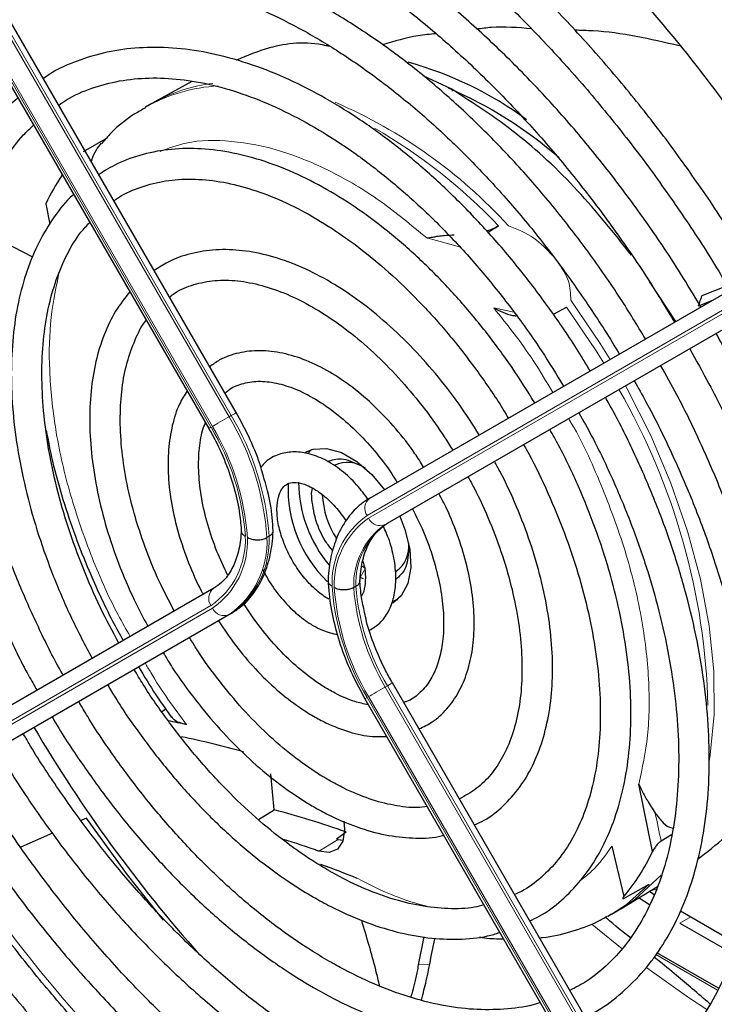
# Paper-space layout 'Blatt2' of a CAD drawing. Header units: millimetres. Extents: x 5 to 418, y 2 to 292.
# Tile 53 of 87: x 133 to 142, y 208 to 221. Entities that reach past the tile are written whole.
import ezdxf

# ---------------------------------------------------------------- set-up
doc = ezdxf.new("R2010")
doc.units = ezdxf.units.MM

psp = doc.layouts.new('Blatt2')

# ---------------------------------------------------------------- linework, layer by layer
at = {"color": 7, "linetype": 'Continuous', "lineweight": 18}
for p, q in [((136.012, 215.91), (131.216, 224.217)), ((131.245, 224.233), (136.04, 215.927)), ((135.775, 215.773), (130.979, 224.08)), ((130.999, 224.091), (135.795, 215.785)), ((139.029, 218.134), (138.598, 218.251)), ((142.613, 217.387), (137.818, 214.617)), ((137.838, 214.583), (142.633, 217.352)), ((139.475, 217.337), (139.74, 217.281)), ((142.851, 217.27), (138.055, 214.5)), ((136.04, 215.927), (136.012, 215.91)), ((138.083, 214.516), (138.055, 214.5)), ((137.796, 213.928), (137.725, 213.806)), ((130.979, 210.668), (135.775, 213.438)), ((135.795, 213.403), (130.999, 210.633)), ((131.216, 210.551), (136.012, 213.321)), ((136.04, 213.337), (136.012, 213.321)), ((138.083, 212.389), (138.055, 212.372)), ((138.055, 212.372), (142.851, 204.066)), ((142.879, 204.082), (138.083, 212.389)), ((137.818, 212.235), (142.613, 203.929)), ((142.633, 203.94), (137.838, 212.247)), ((137.186, 210.224), (137.44, 210.377)), ((141.612, 209.864), (141.667, 209.911)), ((142.053, 209.363), (141.912, 209.282)), ((140.764, 209.266), (141.156, 208.944)), ((142.404, 208.404), (141.594, 208.872)), ((138.488, 208.734), (138.638, 208.746))]:
    psp.add_line(p, q, dxfattribs=at)
at = {"color": 7, "linetype": 'Continuous', "lineweight": 25}
for p, q in [((136.106, 215.965), (131.311, 224.271)), ((130.95, 224.063), (135.746, 215.757)), ((137.313, 220.769), (137.304, 220.764)), ((135.526, 220.299), (135.039, 220.032)), ((138.928, 220.197), (138.551, 220.372)), ((135.039, 220.032), (135.001, 220.01)), ((135.001, 220.01), (134.917, 219.962)), ((134.109, 219.382), (134.426, 219.567)), ((133.615, 218.698), (133.668, 218.434)), ((139.539, 218.409), (139.4, 218.323)), ((133.444, 218.002), (133.066, 218.195)), ((137.855, 214.847), (142.651, 217.616)), ((141.856, 217.157), (141.512, 217.682)), ((142.53, 217.624), (142.199, 217.493)), ((140.255, 217.252), (140.429, 217.346)), ((142.153, 217.362), (142.344, 217.439)), ((138.083, 214.516), (142.879, 217.286)), ((137.089, 215.48), (137.049, 215.438)), ((137.089, 214.908), (137.102, 214.978)), ((136.536, 214.346), (136.507, 214.33)), ((137.751, 213.957), (137.796, 213.928)), ((137.77, 213.79), (137.725, 213.806)), ((135.812, 213.667), (131.016, 210.897)), ((137.671, 213.69), (137.643, 213.674)), ((138.166, 213.507), (138.22, 213.52)), ((136.04, 213.337), (131.245, 210.567)), ((142.945, 204.12), (138.149, 212.427)), ((137.789, 212.219), (142.585, 203.912)), ((135.13, 212.053), (135.181, 212.084)), ((136.603, 210.765), (136.56, 211.236)), ((141.553, 210.22), (141.375, 211.1)), ((136.398, 210.637), (136.603, 210.765)), ((134.145, 210.654), (134.076, 210.625)), ((133.702, 210.46), (133.285, 210.278)), ((137.416, 210.385), (137.542, 210.476)), ((137.416, 210.385), (137.44, 210.377)), ((137.44, 210.377), (137.5, 210.37)), ((141.803, 210.439), (141.666, 210.357)), ((141.022, 210.291), (141.178, 209.632)), ((141.137, 209.468), (141.619, 209.76)), ((141.198, 209.616), (141.507, 209.792)), ((141.377, 209.614), (141.514, 209.524)), ((141.507, 209.703), (141.576, 209.657)), ((141.1, 209.446), (141.137, 209.468)), ((141.015, 209.398), (140.966, 209.37)), ((141.015, 209.398), (141.1, 209.446)), ((141.92, 209.442), (142.053, 209.363)), ((142.053, 209.363), (142.655, 209.016)), ((141.912, 209.282), (142.611, 208.878)), ((138.56, 209.101), (138.488, 208.734)), ((141.265, 209.094), (141.243, 209.107)), ((142.417, 208.429), (141.611, 208.894))]:
    psp.add_line(p, q, dxfattribs=at)
at = {"color": 7, "linetype": 'Continuous', "lineweight": 18, "flags": 128}
for points in [[(140.429, 217.346), (140.807, 216.787), (140.914, 216.613)], [(140.998, 216.662), (140.869, 216.87), (140.483, 217.436)], [(142.295, 211.399), (142.309, 211.484), (142.359, 212.015), (142.353, 212.581), (142.293, 213.174), (142.179, 213.786), (142.012, 214.411), (141.794, 215.04), (141.529, 215.665), (141.219, 216.277), (141.198, 216.315)], [(135.795, 215.785), (135.815, 215.796), (135.839, 215.81), (135.866, 215.826), (135.896, 215.843), (135.926, 215.861), (135.957, 215.878), (135.986, 215.895), (136.012, 215.91)], [(136.04, 215.927), (136.064, 215.94), (136.082, 215.951), (136.096, 215.959), (136.104, 215.963), (136.106, 215.965)], [(138.149, 212.427), (138.147, 212.425), (138.139, 212.421), (138.125, 212.413), (138.106, 212.402), (138.083, 212.389)], [(138.055, 212.372), (138.028, 212.357), (137.999, 212.34), (137.969, 212.323), (137.938, 212.305), (137.909, 212.288), (137.882, 212.272), (137.858, 212.258), (137.838, 212.247)], [(137.818, 212.235), (137.802, 212.227), (137.793, 212.221), (137.789, 212.219), (137.789, 212.219)], [(141.137, 209.468), (141.315, 209.589), (141.612, 209.864)], [(141.507, 209.792), (141.212, 209.527), (141.015, 209.398)], [(141.616, 209.727), (141.535, 209.708), (141.531, 209.707)], [(141.48, 208.695), (142.025, 208.309), (142.265, 208.153)]]:
    psp.add_lwpolyline(points, dxfattribs=at)
at = {"color": 7, "linetype": 'Continuous', "lineweight": 25, "flags": 128}
for points in [[(137.014, 215.446), (137.11, 215.486), (137.287, 215.496), (137.483, 215.441), (137.685, 215.324), (137.881, 215.153), (138.045, 214.956)], [(138.245, 214.61), (138.313, 214.434), (138.376, 214.176), (138.389, 213.936), (138.351, 213.729), (138.265, 213.567), (138.154, 213.472)], [(135.154, 209.321), (134.681, 209.915), (134.145, 210.654)], [(137.513, 210.617), (137.524, 210.509), (137.501, 210.357), (137.431, 210.252), (137.321, 210.206), (137.186, 210.224)]]:
    psp.add_lwpolyline(points, dxfattribs=at)
at = {"color": 7, "linetype": 'Continuous', "lineweight": 25}
for centre, radius, start, end in [((137.126, 216.051), 4.665, 53.4492, 74.7008), ((136.743, 215.207), 5.442, 48.7536, 66.8536), ((136.065, 217.56), 2.702, 145.8395, 155.0841), ((137.563, 214.924), 0.389, 53.1992, 115.4904), ((138.471, 214.967), 1.688, 177.4033, 225.9296), ((138.622, 215.066), 1.701, 180.437, 220.3631), ((138.426, 214.96), 1.197, 183.2626, 212.7905), ((137.976, 214.209), 0.389, 304.5077, 6.8045), ((133.038, 200.787), 11.354, 77.7003, 78.9345), ((149.823, 221.477), 18.988, 210.4777, 221.6124), ((132.964, 200.081), 11.891, 74.1751, 78.2418), ((133.488, 198.973), 12.196, 70.5855, 75.2059), ((132.953, 198.311), 12.643, 70.4367, 72.6527), ((139.223, 211.292), 2.565, 319.6629, 335.3009), ((132.768, 197.539), 13.275, 68.2399, 70.4387)]:
    psp.add_arc(centre, radius, start, end, dxfattribs=at)
at = {"color": 7, "linetype": 'Continuous', "lineweight": 18}
for centre, radius, start, end in [((135.994, 218.059), 2.187, 93.2506, 119.5171), ((136.058, 218.162), 2.129, 96.9623, 118.5981), ((134.791, 213.966), 6.598, 42.3553, 66.7273), ((134.312, 213.448), 7.206, 43.5031, 60.0024), ((133.551, 211.905), 8.73, 1.4751, 29.9716), ((132.98, 214.092), 3.535, 3.8459, 30.9445), ((133.008, 214.109), 3.535, 3.8459, 30.9445), ((156.631, 179.633), 41.726, 119.9893, 120.0346), ((133.015, 214.12), 3.218, 4.0341, 30.9259), ((132.985, 214.101), 3.275, 3.9971, 30.9295), ((137.953, 214.713), 0.166, 126.3512, 215.1851), ((138.432, 213.737), 1.073, 124.9266, 182.4906), ((138.44, 213.719), 1.053, 124.9128, 182.4318), ((138.605, 213.71), 0.963, 124.844, 182.1372), ((138.633, 213.726), 0.963, 124.844, 182.1372), ((137.988, 214.652), 0.166, 204.8163, 293.6431), ((135.172, 214.301), 1.053, 304.9128, 2.4318), ((135.18, 214.283), 1.073, 304.9266, 2.4906), ((135.345, 214.274), 1.164, 304.9831, 2.7305), ((135.373, 214.29), 1.164, 304.9831, 2.7305), ((135.911, 213.533), 0.166, 126.3512, 215.1851), ((140.627, 213.919), 3.275, 183.9971, 210.9295), ((140.598, 213.901), 3.218, 184.0341, 210.9259), ((140.593, 213.892), 2.958, 184.2186, 210.9078), ((140.621, 213.908), 2.958, 184.2186, 210.9078), ((135.946, 213.473), 0.166, 204.8163, 293.6431), ((166.299, 215.698), 25.206, 191.3822, 192.2327), ((146.547, 219.179), 16.731, 211.2645, 235.9261)]:
    psp.add_arc(centre, radius, start, end, dxfattribs=at)
at = {"color": 7, "linetype": 'Continuous', "lineweight": 25}
for points, knots in [([(142.91, 217.766), (142.826, 217.909), (142.598, 218.296), (142.194, 218.905), (141.702, 219.59), (141.184, 220.244), (140.645, 220.865), (140.087, 221.451), (139.513, 221.996), (138.926, 222.499), (138.329, 222.957), (137.725, 223.367), (137.119, 223.726), (136.512, 224.033), (135.908, 224.286), (135.311, 224.483), (134.724, 224.622), (134.15, 224.704), (133.593, 224.726), (133.056, 224.69), (132.542, 224.596), (132.057, 224.441), (131.677, 224.277), (131.472, 224.145), (131.407, 224.104)], [0, 0, 0, 0, 0.0278357, 0.0754043, 0.1229765, 0.1705551, 0.2181426, 0.2657419, 0.3133555, 0.3609855, 0.4086337, 0.4563008, 0.5039862, 0.5516866, 0.5993949, 0.6470941, 0.6947631, 0.7423727, 0.7898868, 0.8372681, 0.8844871, 0.931535, 0.9784341, 1, 1, 1, 1]), ([(131.607, 223.757), (131.664, 223.794), (131.853, 223.918), (132.208, 224.07), (132.668, 224.215), (133.156, 224.299), (133.666, 224.326), (134.197, 224.297), (134.745, 224.21), (135.306, 224.067), (135.879, 223.868), (136.46, 223.615), (137.045, 223.309), (137.632, 222.951), (138.217, 222.543), (138.796, 222.088), (139.366, 221.588), (139.925, 221.046), (140.467, 220.465), (140.992, 219.848), (141.495, 219.199), (141.971, 218.52), (142.329, 217.974), (142.516, 217.649), (142.564, 217.566)], [0, 0, 0, 0, 0.02099, 0.069851, 0.118688, 0.167389, 0.215899, 0.264215, 0.312366, 0.360395, 0.408346, 0.456251, 0.504137, 0.552018, 0.599903, 0.6478, 0.695711, 0.743637, 0.791578, 0.839533, 0.887498, 0.935471, 0.983451, 1, 1, 1, 1]), ([(142.185, 217.347), (142.098, 217.494), (141.876, 217.869), (141.485, 218.448), (141.019, 219.082), (140.529, 219.684), (140.017, 220.252), (139.488, 220.782), (138.944, 221.272), (138.39, 221.717), (137.827, 222.115), (137.26, 222.463), (136.691, 222.76), (136.126, 223.002), (135.566, 223.189), (135.016, 223.318), (134.48, 223.389), (133.96, 223.4), (133.462, 223.353), (132.987, 223.249), (132.544, 223.08), (132.258, 222.947), (132.129, 222.855), (132.129, 222.854)], [0, 0, 0, 0, 0.032875, 0.083822, 0.134775, 0.185738, 0.236713, 0.287705, 0.338718, 0.389753, 0.440814, 0.491899, 0.543005, 0.594125, 0.645237, 0.696311, 0.747305, 0.798171, 0.848856, 0.899324, 0.949573, 0.99965, 1, 1, 1, 1]), ([(132.332, 222.501), (132.4, 222.545), (132.591, 222.668), (132.941, 222.81), (133.374, 222.931), (133.835, 222.993), (134.318, 222.998), (134.819, 222.945), (135.336, 222.836), (135.866, 222.672), (136.404, 222.452), (136.948, 222.179), (137.494, 221.854), (138.039, 221.479), (138.579, 221.056), (139.11, 220.588), (139.629, 220.079), (140.132, 219.531), (140.616, 218.948), (141.077, 218.333), (141.488, 217.733), (141.731, 217.329), (141.84, 217.148)], [0, 0, 0, 0, 0.02882, 0.081368, 0.133858, 0.186143, 0.238166, 0.289941, 0.341521, 0.392971, 0.444344, 0.49568, 0.547008, 0.598338, 0.649681, 0.701044, 0.752426, 0.803828, 0.855246, 0.906678, 0.95812, 1, 1, 1, 1]), ([(143.687, 218.214), (143.473, 218.565), (143.027, 219.299), (142.266, 220.349), (141.438, 221.368), (140.85, 221.976), (140.556, 222.279)], [0, 0, 0, 0, 0.234215, 0.489974, 0.745733, 1, 1, 1, 1]), ([(141.461, 216.929), (141.352, 217.109), (141.116, 217.498), (140.718, 218.069), (140.276, 218.642), (139.812, 219.183), (139.328, 219.687), (138.829, 220.152), (138.317, 220.573), (137.797, 220.947), (137.272, 221.272), (136.746, 221.545), (136.222, 221.764), (135.704, 221.927), (135.197, 222.031), (134.704, 222.077), (134.23, 222.063), (133.778, 221.992), (133.355, 221.858), (133.047, 221.724), (132.892, 221.617), (132.857, 221.593)], [0, 0, 0, 0, 0.047335, 0.102503, 0.157679, 0.212871, 0.268083, 0.323322, 0.378591, 0.433894, 0.489232, 0.544601, 0.599988, 0.65536, 0.710671, 0.765857, 0.820841, 0.875554, 0.929964, 0.984107, 1, 1, 1, 1]), ([(133.056, 221.248), (133.152, 221.306), (133.364, 221.433), (133.728, 221.564), (134.138, 221.651), (134.573, 221.679), (135.027, 221.65), (135.499, 221.565), (135.983, 221.424), (136.478, 221.228), (136.978, 220.978), (137.481, 220.676), (137.982, 220.325), (138.478, 219.926), (138.964, 219.484), (139.436, 219), (139.892, 218.48), (140.327, 217.926), (140.735, 217.342), (140.998, 216.941), (141.116, 216.731), (141.117, 216.73)], [0, 0, 0, 0, 0.047732, 0.104951, 0.162001, 0.218715, 0.275061, 0.331102, 0.386935, 0.442647, 0.498302, 0.553942, 0.609585, 0.665249, 0.720938, 0.776655, 0.832397, 0.88816, 0.943939, 0.999729, 1, 1, 1, 1]), ([(138.719, 220.924), (138.641, 220.917), (138.404, 220.895), (138.174, 220.825), (138.019, 220.778)], [0, 0, 0, 0, 0.330099, 1, 1, 1, 1]), ([(139.969, 220.989), (139.793, 221.004), (139.552, 221.025), (139.317, 220.993), (139.253, 220.985)], [0, 0, 0, 0, 0.730815, 1, 1, 1, 1]), ([(141.902, 220.766), (141.526, 220.853), (141.07, 220.959), (140.616, 220.968), (140.536, 220.97)], [0, 0, 0, 0, 0.824466, 1, 1, 1, 1]), ([(137.331, 220.758), (137.315, 220.761), (137.03, 220.828), (136.601, 220.786), (136.248, 220.638), (136.107, 220.578)], [0, 0, 0, 0, 0.034713, 0.614228, 1, 1, 1, 1]), ([(140.735, 216.51), (140.706, 216.561), (140.565, 216.805), (140.282, 217.223), (139.89, 217.756), (139.471, 218.257), (139.033, 218.722), (138.578, 219.148), (138.111, 219.531), (137.635, 219.867), (137.155, 220.153), (136.674, 220.386), (136.197, 220.564), (135.728, 220.685), (135.271, 220.747), (134.831, 220.749), (134.413, 220.693), (134.023, 220.574), (133.745, 220.454), (133.609, 220.357), (133.582, 220.337)], [0, 0, 0, 0, 0.015977, 0.076619, 0.137271, 0.197942, 0.258641, 0.319377, 0.380158, 0.440989, 0.501871, 0.562796, 0.623736, 0.68463, 0.74539, 0.805902, 0.866048, 0.925763, 0.985086, 1, 1, 1, 1]), ([(133.782, 219.99), (133.816, 220.014), (133.948, 220.108), (134.212, 220.218), (134.572, 220.316), (134.96, 220.354), (135.368, 220.336), (135.794, 220.261), (136.232, 220.13), (136.681, 219.944), (137.134, 219.706), (137.589, 219.416), (138.041, 219.077), (138.486, 218.693), (138.918, 218.267), (139.335, 217.802), (139.732, 217.303), (140.087, 216.806), (140.295, 216.465), (140.39, 216.31)], [0, 0, 0, 0, 0.0213, 0.084609, 0.147915, 0.210788, 0.273103, 0.334941, 0.396461, 0.457805, 0.519077, 0.580333, 0.641603, 0.702907, 0.764251, 0.825634, 0.887048, 0.948488, 1, 1, 1, 1]), ([(141.279, 218.025), (141.048, 218.315), (140.574, 218.909), (139.77, 219.653), (139.208, 220.016), (138.928, 220.197)], [0, 0, 0, 0, 0.322443, 0.661221, 1, 1, 1, 1]), ([(133.248, 220.084), (133.179, 220.022), (133.009, 219.869), (132.783, 219.569), (132.566, 219.195), (132.392, 218.775), (132.261, 218.315), (132.175, 217.817), (132.133, 217.288), (132.138, 216.731), (132.188, 216.153), (132.283, 215.558), (132.422, 214.951), (132.603, 214.339), (132.825, 213.726), (133.088, 213.119), (133.313, 212.651), (133.461, 212.394), (133.498, 212.331)], [0, 0, 0, 0, 0.0453369, 0.11062, 0.1762819, 0.2423837, 0.3088742, 0.3756437, 0.4425771, 0.5095832, 0.5765949, 0.6435798, 0.7105277, 0.7774377, 0.8443144, 0.9111652, 0.9779989, 1, 1, 1, 1]), ([(134.92, 219.955), (134.872, 219.929), (134.708, 219.84), (134.514, 219.684), (134.386, 219.535), (134.346, 219.489)], [0, 0, 0, 0, 0.220093, 0.756421, 1, 1, 1, 1]), ([(133.841, 212.529), (133.838, 212.535), (133.724, 212.727), (133.53, 213.122), (133.263, 213.709), (133.038, 214.303), (132.852, 214.896), (132.707, 215.483), (132.605, 216.057), (132.546, 216.614), (132.531, 217.147), (132.559, 217.653), (132.63, 218.125), (132.743, 218.561), (132.896, 218.955), (133.089, 219.304), (133.275, 219.563), (133.409, 219.686), (133.454, 219.728)], [0, 0, 0, 0, 0.002079, 0.070996, 0.1399, 0.208781, 0.277628, 0.346429, 0.415177, 0.483863, 0.552488, 0.62106, 0.689605, 0.758159, 0.826801, 0.895661, 0.964912, 1, 1, 1, 1]), ([(134.34, 219.494), (134.316, 219.464), (134.264, 219.398), (134.222, 219.311), (134.21, 219.257), (134.209, 219.251)], [0, 0, 0, 0, 0.428379, 0.939585, 1, 1, 1, 1]), ([(140.012, 216.092), (139.914, 216.248), (139.712, 216.572), (139.369, 217.035), (138.995, 217.482), (138.601, 217.892), (138.191, 218.262), (137.77, 218.587), (137.342, 218.864), (136.911, 219.09), (136.482, 219.26), (136.059, 219.373), (135.649, 219.427), (135.255, 219.422), (134.886, 219.354), (134.566, 219.243), (134.385, 219.131), (134.307, 219.082)], [0, 0, 0, 0, 0.062858, 0.131038, 0.199246, 0.2675, 0.335815, 0.404205, 0.472678, 0.541229, 0.609831, 0.678385, 0.746745, 0.814711, 0.882086, 0.948789, 1, 1, 1, 1]), ([(134.506, 218.736), (134.517, 218.745), (134.612, 218.82), (134.821, 218.91), (135.134, 219.002), (135.477, 219.031), (135.84, 219.005), (136.219, 218.922), (136.61, 218.784), (137.009, 218.593), (137.41, 218.349), (137.81, 218.056), (138.203, 217.718), (138.585, 217.337), (138.951, 216.919), (139.293, 216.467), (139.532, 216.121), (139.646, 215.923), (139.664, 215.891)], [0, 0, 0, 0, 0.009214, 0.081011, 0.153071, 0.224451, 0.2949, 0.364606, 0.433868, 0.502926, 0.57193, 0.640938, 0.709995, 0.779115, 0.848296, 0.917527, 0.986793, 1, 1, 1, 1]), ([(133.977, 218.821), (133.972, 218.817), (133.875, 218.736), (133.72, 218.53), (133.518, 218.205), (133.362, 217.829), (133.247, 217.414), (133.178, 216.963), (133.155, 216.481), (133.177, 215.974), (133.245, 215.447), (133.358, 214.908), (133.513, 214.362), (133.71, 213.815), (133.943, 213.273), (134.128, 212.922), (134.22, 212.748)], [0, 0, 0, 0, 0.004033, 0.07871, 0.15389, 0.229752, 0.306249, 0.383198, 0.460397, 0.537693, 0.614972, 0.6922, 0.769368, 0.846482, 0.923554, 1, 1, 1, 1]), ([(134.568, 212.948), (134.486, 213.102), (134.314, 213.425), (134.095, 213.931), (133.903, 214.457), (133.752, 214.98), (133.644, 215.494), (133.578, 215.992), (133.555, 216.468), (133.576, 216.917), (133.64, 217.332), (133.744, 217.709), (133.888, 218.043), (134.037, 218.294), (134.149, 218.413), (134.188, 218.455)], [0, 0, 0, 0, 0.072943, 0.153521, 0.234056, 0.314528, 0.394918, 0.475208, 0.555393, 0.63548, 0.715511, 0.795552, 0.875749, 0.95636, 1, 1, 1, 1]), ([(139.38, 218.344), (139.401, 218.35), (139.461, 218.367), (139.509, 218.392), (139.539, 218.409)], [0, 0, 0, 0, 0.3620021, 1, 1, 1, 1]), ([(138.598, 218.251), (138.623, 218.255), (138.665, 218.261), (138.723, 218.271), (138.81, 218.286), (138.889, 218.289), (138.956, 218.292)], [0, 0, 0, 0, 0.259429, 0.424806, 0.511815, 1, 1, 1, 1]), ([(139.286, 215.673), (139.2, 215.808), (139.021, 216.088), (138.715, 216.481), (138.383, 216.85), (138.032, 217.18), (137.669, 217.467), (137.298, 217.706), (136.923, 217.892), (136.551, 218.023), (136.187, 218.094), (135.837, 218.106), (135.51, 218.054), (135.238, 217.961), (135.092, 217.863), (135.033, 217.824)], [0, 0, 0, 0, 0.074384, 0.153857, 0.233394, 0.313032, 0.392803, 0.472727, 0.552799, 0.632945, 0.712925, 0.792378, 0.870881, 0.948205, 1, 1, 1, 1]), ([(135.233, 217.477), (135.257, 217.496), (135.351, 217.571), (135.547, 217.647), (135.819, 217.703), (136.12, 217.699), (136.437, 217.638), (136.768, 217.523), (137.106, 217.354), (137.446, 217.134), (137.783, 216.867), (138.111, 216.555), (138.424, 216.205), (138.704, 215.843), (138.865, 215.589), (138.938, 215.472)], [0, 0, 0, 0, 0.028972, 0.114279, 0.199798, 0.283623, 0.365764, 0.446914, 0.527654, 0.608306, 0.688988, 0.769775, 0.850678, 0.931679, 1, 1, 1, 1]), ([(134.712, 217.548), (134.648, 217.465), (134.516, 217.297), (134.37, 216.987), (134.261, 216.637), (134.198, 216.248), (134.181, 215.829), (134.21, 215.386), (134.284, 214.925), (134.402, 214.455), (134.564, 213.983), (134.745, 213.55), (134.887, 213.283), (134.948, 213.168)], [0, 0, 0, 0, 0.087458, 0.178657, 0.271088, 0.364497, 0.458466, 0.552645, 0.646789, 0.740833, 0.834772, 0.928628, 1, 1, 1, 1]), ([(142.153, 217.362), (142.158, 217.378), (142.174, 217.422), (142.189, 217.465), (142.199, 217.493)], [0, 0, 0, 0, 0.37225, 1, 1, 1, 1]), ([(139.475, 217.337), (139.552, 217.296), (139.641, 217.247), (139.753, 217.233), (139.768, 217.232)], [0, 0, 0, 0, 0.861248, 1, 1, 1, 1]), ([(135.294, 213.368), (135.226, 213.497), (135.084, 213.771), (134.909, 214.202), (134.763, 214.648), (134.66, 215.088), (134.599, 215.513), (134.581, 215.915), (134.606, 216.288), (134.671, 216.628), (134.779, 216.92), (134.867, 217.102), (134.926, 217.172), (134.928, 217.174)], [0, 0, 0, 0, 0.090298, 0.19153, 0.29266, 0.393638, 0.494422, 0.594988, 0.69535, 0.795611, 0.895939, 0.99677, 1, 1, 1, 1]), ([(142.125, 205.54), (142.241, 205.606), (142.493, 205.749), (142.841, 206.034), (143.174, 206.38), (143.468, 206.777), (143.722, 207.22), (143.936, 207.708), (144.106, 208.238), (144.233, 208.807), (144.315, 209.41), (144.351, 210.043), (144.343, 210.703), (144.288, 211.386), (144.189, 212.086), (144.046, 212.799), (143.86, 213.522), (143.632, 214.248), (143.364, 214.975), (143.057, 215.696), (142.733, 216.375), (142.495, 216.804), (142.386, 217.002)], [0, 0, 0, 0, 0.042839, 0.092827, 0.142855, 0.193022, 0.243385, 0.293956, 0.34471, 0.395602, 0.446585, 0.497618, 0.548672, 0.599723, 0.650761, 0.701782, 0.752784, 0.803769, 0.85474, 0.905699, 0.956649, 1, 1, 1, 1]), ([(142.039, 216.801), (142.124, 216.648), (142.337, 216.27), (142.639, 215.647), (142.946, 214.942), (143.215, 214.231), (143.444, 213.521), (143.632, 212.816), (143.777, 212.12), (143.879, 211.439), (143.938, 210.777), (143.953, 210.138), (143.923, 209.526), (143.851, 208.947), (143.736, 208.402), (143.579, 207.897), (143.381, 207.433), (143.144, 207.014), (142.87, 206.641), (142.558, 206.318), (142.244, 206.063), (142.02, 205.941), (141.924, 205.888)], [0, 0, 0, 0, 0.034582, 0.08603, 0.137472, 0.188902, 0.240318, 0.291715, 0.343089, 0.394438, 0.445761, 0.497058, 0.548333, 0.599597, 0.650862, 0.702153, 0.753511, 0.80499, 0.856655, 0.908569, 0.96076, 1, 1, 1, 1]), ([(138.557, 215.252), (138.52, 215.311), (138.41, 215.488), (138.196, 215.757), (137.923, 216.049), (137.631, 216.3), (137.329, 216.504), (137.021, 216.657), (136.714, 216.751), (136.416, 216.786), (136.138, 216.754), (135.914, 216.681), (135.801, 216.597), (135.759, 216.566)], [0, 0, 0, 0, 0.04971, 0.148978, 0.2484084, 0.348108, 0.4481676, 0.5486143, 0.6492499, 0.7493155, 0.8476774, 0.9434778, 1, 1, 1, 1]), ([(141.398, 206.799), (141.478, 206.841), (141.685, 206.95), (141.985, 207.187), (142.298, 207.502), (142.571, 207.869), (142.805, 208.281), (142.998, 208.739), (143.147, 209.238), (143.253, 209.774), (143.313, 210.344), (143.328, 210.942), (143.297, 211.565), (143.221, 212.207), (143.1, 212.864), (142.937, 213.531), (142.731, 214.203), (142.484, 214.875), (142.198, 215.542), (141.923, 216.113), (141.731, 216.454), (141.659, 216.582)], [0, 0, 0, 0, 0.033446, 0.087411, 0.141399, 0.195552, 0.249964, 0.304656, 0.359593, 0.414709, 0.469936, 0.525219, 0.580517, 0.635803, 0.691067, 0.746307, 0.801523, 0.856719, 0.911899, 0.967067, 1, 1, 1, 1]), ([(135.959, 216.219), (135.973, 216.232), (136.035, 216.292), (136.175, 216.348), (136.384, 216.385), (136.624, 216.36), (136.879, 216.281), (137.142, 216.149), (137.407, 215.966), (137.668, 215.738), (137.916, 215.468), (138.099, 215.236), (138.188, 215.089), (138.211, 215.052)], [0, 0, 0, 0, 0.029258, 0.138407, 0.250078, 0.356664, 0.459361, 0.560618, 0.661623, 0.762745, 0.864149, 0.965811, 1, 1, 1, 1]), ([(141.313, 216.382), (141.365, 216.291), (141.536, 215.992), (141.791, 215.469), (142.076, 214.819), (142.321, 214.164), (142.527, 213.51), (142.691, 212.862), (142.813, 212.225), (142.891, 211.604), (142.926, 211.005), (142.917, 210.431), (142.864, 209.887), (142.769, 209.377), (142.632, 208.906), (142.455, 208.477), (142.239, 208.092), (141.985, 207.752), (141.694, 207.465), (141.431, 207.261), (141.255, 207.174), (141.198, 207.146)], [0, 0, 0, 0, 0.024429, 0.080222, 0.136006, 0.191775, 0.247522, 0.303242, 0.358931, 0.414583, 0.470198, 0.525779, 0.581336, 0.636887, 0.69246, 0.748108, 0.803911, 0.859965, 0.916367, 0.973159, 1, 1, 1, 1]), ([(135.462, 216.25), (135.427, 216.194), (135.343, 216.059), (135.262, 215.798), (135.212, 215.482), (135.21, 215.133), (135.254, 214.764), (135.343, 214.383), (135.478, 214.001), (135.59, 213.732), (135.666, 213.599), (135.673, 213.587)], [0, 0, 0, 0, 0.088797, 0.21354, 0.340937, 0.469926, 0.599428, 0.728789, 0.857907, 0.986829, 1, 1, 1, 1]), ([(140.673, 208.056), (140.727, 208.082), (140.9, 208.167), (141.159, 208.368), (141.447, 208.654), (141.694, 208.992), (141.903, 209.376), (142.069, 209.803), (142.192, 210.271), (142.27, 210.775), (142.302, 211.31), (142.289, 211.871), (142.23, 212.453), (142.127, 213.051), (141.98, 213.659), (141.79, 214.271), (141.561, 214.884), (141.291, 215.49), (141.08, 215.918), (140.952, 216.137), (140.936, 216.164)], [0, 0, 0, 0, 0.026837, 0.085914, 0.144995, 0.204288, 0.263944, 0.323998, 0.384387, 0.44501, 0.505762, 0.566569, 0.627372, 0.688147, 0.748889, 0.809596, 0.870275, 0.930931, 0.991574, 1, 1, 1, 1]), ([(136.476, 215.08), (136.456, 215.152), (136.405, 215.343), (136.28, 215.643), (136.162, 215.861), (136.106, 215.965)], [0, 0, 0, 0, 0.241522, 0.639043, 1, 1, 1, 1]), ([(140.588, 215.963), (140.646, 215.859), (140.811, 215.567), (141.045, 215.069), (141.291, 214.478), (141.496, 213.884), (141.661, 213.293), (141.784, 212.712), (141.864, 212.146), (141.9, 211.601), (141.893, 211.081), (141.842, 210.592), (141.749, 210.138), (141.616, 209.724), (141.442, 209.352), (141.232, 209.025), (140.984, 208.748), (140.732, 208.536), (140.549, 208.441), (140.473, 208.401)], [0, 0, 0, 0, 0.033602, 0.09506, 0.156501, 0.217917, 0.279296, 0.340631, 0.401915, 0.463142, 0.524317, 0.585455, 0.646584, 0.707751, 0.769051, 0.830622, 0.892629, 0.955206, 1, 1, 1, 1]), ([(135.993, 213.841), (135.944, 213.943), (135.841, 214.161), (135.727, 214.5), (135.647, 214.844), (135.609, 215.172), (135.615, 215.47), (135.648, 215.694), (135.689, 215.799), (135.703, 215.832)], [0, 0, 0, 0, 0.140593, 0.298994, 0.456939, 0.614254, 0.770852, 0.926891, 1, 1, 1, 1]), ([(133.619, 215.733), (133.644, 215.599), (133.702, 215.3), (133.831, 214.836), (133.992, 214.355), (134.158, 213.935), (134.324, 213.565), (134.471, 213.26), (134.579, 213.067), (134.626, 212.982)], [0, 0, 0, 0, 0.146263, 0.327257, 0.500767, 0.664233, 0.781127, 0.904457, 1, 1, 1, 1]), ([(135.746, 215.757), (135.776, 215.703), (135.864, 215.545), (135.985, 215.274), (136.091, 214.95), (136.154, 214.656), (136.167, 214.481), (136.172, 214.404)], [0, 0, 0, 0, 0.121243, 0.3540971, 0.5867178, 0.8185252, 1, 1, 1, 1]), ([(139.948, 209.311), (139.989, 209.331), (140.14, 209.4), (140.366, 209.576), (140.621, 209.836), (140.836, 210.147), (141.011, 210.504), (141.143, 210.902), (141.231, 211.339), (141.274, 211.809), (141.27, 212.307), (141.221, 212.826), (141.127, 213.36), (140.989, 213.904), (140.81, 214.452), (140.589, 214.997), (140.387, 215.43), (140.249, 215.673), (140.209, 215.744)], [0, 0, 0, 0, 0.025432, 0.09144, 0.157422, 0.22372, 0.290583, 0.358045, 0.425981, 0.494211, 0.562575, 0.63096, 0.699308, 0.767604, 0.835849, 0.904052, 0.972225, 1, 1, 1, 1]), ([(139.865, 215.545), (139.876, 215.526), (139.984, 215.341), (140.159, 214.975), (140.382, 214.453), (140.564, 213.926), (140.707, 213.405), (140.806, 212.894), (140.863, 212.4), (140.876, 211.929), (140.847, 211.487), (140.775, 211.079), (140.662, 210.711), (140.51, 210.385), (140.323, 210.104), (140.098, 209.874), (139.905, 209.725), (139.778, 209.67), (139.748, 209.658)], [0, 0, 0, 0, 0.007987, 0.077271, 0.146533, 0.215753, 0.284916, 0.354005, 0.423006, 0.491916, 0.560748, 0.629544, 0.698364, 0.767357, 0.836765, 0.906897, 0.977993, 1, 1, 1, 1]), ([(137.838, 214.82), (137.787, 214.888), (137.679, 215.034), (137.484, 215.213), (137.268, 215.355), (137.052, 215.437), (136.846, 215.46), (136.657, 215.424), (136.511, 215.351), (136.448, 215.275), (136.427, 215.249)], [0, 0, 0, 0, 0.126718, 0.268234, 0.411401, 0.556585, 0.683781, 0.805045, 0.934619, 1, 1, 1, 1]), ([(137.299, 215.325), (137.357, 215.345), (137.482, 215.389), (137.641, 215.315), (137.725, 215.276)], [0, 0, 0, 0, 0.4702619, 1, 1, 1, 1]), ([(139.222, 210.568), (139.265, 210.588), (139.404, 210.649), (139.604, 210.813), (139.818, 211.05), (139.99, 211.338), (140.12, 211.668), (140.207, 212.037), (140.249, 212.441), (140.244, 212.873), (140.193, 213.325), (140.098, 213.791), (139.959, 214.263), (139.778, 214.734), (139.617, 215.091), (139.508, 215.283), (139.484, 215.325)], [0, 0, 0, 0, 0.034804, 0.110957, 0.187067, 0.263784, 0.341517, 0.420224, 0.499594, 0.579283, 0.659033, 0.738718, 0.818313, 0.897826, 0.977281, 1, 1, 1, 1]), ([(139.137, 215.125), (139.164, 215.077), (139.272, 214.886), (139.426, 214.538), (139.595, 214.091), (139.721, 213.647), (139.805, 213.213), (139.847, 212.797), (139.846, 212.407), (139.802, 212.049), (139.719, 211.728), (139.597, 211.451), (139.44, 211.219), (139.252, 211.032), (139.101, 210.95), (139.025, 210.909)], [0, 0, 0, 0, 0.027614, 0.108697, 0.189719, 0.270641, 0.351426, 0.432043, 0.512486, 0.59279, 0.673063, 0.753515, 0.834611, 0.917039, 1, 1, 1, 1]), ([(136.589, 214.411), (136.585, 214.47), (136.575, 214.642), (136.541, 214.867), (136.49, 215.033), (136.476, 215.08)], [0, 0, 0, 0, 0.275641, 0.795667, 1, 1, 1, 1]), ([(137.316, 213.522), (137.29, 213.538), (137.212, 213.587), (137.078, 213.704), (136.93, 213.88), (136.803, 214.085), (136.707, 214.303), (136.649, 214.517), (136.632, 214.71), (136.653, 214.865), (136.7, 214.971), (136.758, 215.028), (136.828, 215.055), (136.944, 215.049), (137.088, 214.995), (137.247, 214.888), (137.406, 214.738), (137.497, 214.611), (137.543, 214.547)], [0, 0, 0, 0, 0.032778, 0.096298, 0.160575, 0.225403, 0.29037, 0.354897, 0.418511, 0.481016, 0.543198, 0.607254, 0.68171, 0.742597, 0.808137, 0.871777, 0.935579, 1, 1, 1, 1]), ([(137.368, 214.156), (137.336, 214.197), (137.232, 214.328), (137.119, 214.605), (137.099, 214.807), (137.089, 214.908)], [0, 0, 0, 0, 0.182718, 0.591359, 1, 1, 1, 1]), ([(138.497, 211.824), (138.556, 211.852), (138.693, 211.917), (138.869, 212.083), (139.024, 212.303), (139.136, 212.568), (139.205, 212.87), (139.227, 213.206), (139.203, 213.567), (139.134, 213.944), (139.019, 214.327), (138.892, 214.652), (138.792, 214.84), (138.757, 214.905)], [0, 0, 0, 0, 0.070989, 0.164196, 0.25756, 0.352629, 0.449898, 0.548788, 0.648408, 0.74807, 0.847559, 0.946872, 1, 1, 1, 1]), ([(137.855, 214.847), (137.815, 214.821), (137.708, 214.753), (137.562, 214.598), (137.432, 214.376), (137.346, 214.117), (137.313, 213.902), (137.308, 213.778), (137.307, 213.756)], [0, 0, 0, 0, 0.120337, 0.325835, 0.532783, 0.744527, 0.954131, 1, 1, 1, 1]), ([(138.41, 214.705), (138.447, 214.634), (138.544, 214.449), (138.66, 214.14), (138.758, 213.792), (138.813, 213.456), (138.826, 213.144), (138.797, 212.863), (138.73, 212.623), (138.63, 212.426), (138.497, 212.28), (138.387, 212.195), (138.309, 212.175), (138.296, 212.172)], [0, 0, 0, 0, 0.063601, 0.165373, 0.266904, 0.368074, 0.468795, 0.569085, 0.669207, 0.76971, 0.872125, 0.978915, 1, 1, 1, 1]), ([(137.723, 213.749), (137.726, 213.795), (137.735, 213.928), (137.78, 214.123), (137.866, 214.311), (137.969, 214.44), (138.049, 214.494), (138.083, 214.516)], [0, 0, 0, 0, 0.121998, 0.35528, 0.588901, 0.826298, 1, 1, 1, 1]), ([(137.849, 213.116), (137.896, 213.145), (137.996, 213.206), (138.104, 213.36), (138.175, 213.55), (138.202, 213.775), (138.181, 214.025), (138.125, 214.266), (138.059, 214.415), (138.031, 214.478)], [0, 0, 0, 0, 0.12448, 0.266559, 0.411606, 0.564488, 0.723656, 0.884548, 1, 1, 1, 1]), ([(136.172, 214.435), (136.169, 214.389), (136.16, 214.255), (136.116, 214.061), (136.03, 213.873), (135.926, 213.743), (135.846, 213.69), (135.812, 213.667)], [0, 0, 0, 0, 0.1219982, 0.3552798, 0.5889005, 0.8262984, 1, 1, 1, 1]), ([(136.04, 213.337), (136.08, 213.362), (136.187, 213.431), (136.333, 213.586), (136.464, 213.807), (136.55, 214.067), (136.582, 214.281), (136.588, 214.405), (136.589, 214.427)], [0, 0, 0, 0, 0.120337, 0.325835, 0.532783, 0.744527, 0.954131, 1, 1, 1, 1]), ([(136.172, 214.417), (136.172, 214.416), (136.171, 214.409), (136.175, 214.396), (136.184, 214.379), (136.197, 214.366), (136.21, 214.355), (136.218, 214.35), (136.223, 214.346), (136.224, 214.346)], [0, 0, 0, 0, 0.043164, 0.266738, 0.48434, 0.708238, 0.839781, 0.97267, 1, 1, 1, 1]), ([(136.536, 214.346), (136.542, 214.35), (136.556, 214.359), (136.571, 214.374), (136.582, 214.39), (136.588, 214.405), (136.588, 214.414), (136.588, 214.417)], [0, 0, 0, 0, 0.218214, 0.442758, 0.660971, 0.885507, 1, 1, 1, 1]), ([(136.253, 214.33), (136.254, 214.329), (136.263, 214.324), (136.29, 214.312), (136.339, 214.3), (136.4, 214.298), (136.46, 214.307), (136.492, 214.322), (136.507, 214.33)], [0, 0, 0, 0, 0.0134637, 0.1420894, 0.3567824, 0.5712534, 0.785625, 1, 1, 1, 1]), ([(138.362, 214.173), (138.354, 214.081), (138.338, 213.907), (138.239, 213.822), (138.193, 213.782)], [0, 0, 0, 0, 0.534725, 1, 1, 1, 1]), ([(137.764, 214.02), (137.773, 213.984), (137.798, 213.879), (137.796, 213.731), (137.774, 213.611), (137.751, 213.572), (137.744, 213.561)], [0, 0, 0, 0, 0.179637, 0.523495, 0.861797, 1, 1, 1, 1]), ([(136.449, 213.92), (136.475, 213.869), (136.543, 213.733), (136.693, 213.533), (136.881, 213.337), (137.028, 213.228), (137.145, 213.158), (137.26, 213.098), (137.366, 213.074), (137.432, 213.058)], [0, 0, 0, 0, 0.1157719, 0.3097571, 0.5047025, 0.6908712, 0.7185115, 0.8244681, 1, 1, 1, 1]), ([(137.307, 213.773), (137.31, 213.713), (137.32, 213.542), (137.372, 213.245), (137.475, 212.887), (137.614, 212.54), (137.733, 212.322), (137.789, 212.219)], [0, 0, 0, 0, 0.119661, 0.345415, 0.570792, 0.795741, 1, 1, 1, 1]), ([(137.36, 213.691), (137.359, 213.691), (137.354, 213.694), (137.345, 213.7), (137.332, 213.71), (137.32, 213.724), (137.311, 213.741), (137.307, 213.753), (137.307, 213.76), (137.307, 213.762)], [0, 0, 0, 0, 0.027692, 0.159469, 0.292587, 0.511005, 0.735743, 0.953935, 1, 1, 1, 1]), ([(137.723, 213.761), (137.723, 213.758), (137.723, 213.749), (137.717, 213.735), (137.707, 213.719), (137.692, 213.703), (137.678, 213.695), (137.671, 213.69)], [0, 0, 0, 0, 0.106275, 0.326515, 0.55313, 0.77337, 1, 1, 1, 1]), ([(137.786, 213.349), (137.771, 213.415), (137.736, 213.565), (137.728, 213.703), (137.723, 213.779)], [0, 0, 0, 0, 0.446374, 1, 1, 1, 1]), ([(137.643, 213.674), (137.627, 213.667), (137.596, 213.652), (137.536, 213.642), (137.474, 213.644), (137.425, 213.656), (137.398, 213.668), (137.389, 213.674), (137.388, 213.674)], [0, 0, 0, 0, 0.214285, 0.428564, 0.643, 0.857746, 0.986659, 1, 1, 1, 1]), ([(137.833, 212.142), (137.775, 212.153), (137.638, 212.179), (137.459, 212.259), (137.299, 212.347), (137.137, 212.448), (136.915, 212.617), (136.659, 212.864), (136.416, 213.146), (136.274, 213.358), (136.203, 213.464)], [0, 0, 0, 0, 0.112168, 0.264833, 0.312906, 0.391862, 0.543416, 0.695468, 0.84795, 1, 1, 1, 1]), ([(138.149, 212.427), (138.119, 212.481), (138.031, 212.638), (137.912, 212.909), (137.821, 213.167), (137.794, 213.31), (137.786, 213.349)], [0, 0, 0, 0, 0.180366, 0.526768, 0.872823, 1, 1, 1, 1]), ([(135.873, 213.24), (135.945, 213.132), (136.094, 212.909), (136.353, 212.605), (136.635, 212.33), (136.893, 212.129), (137.108, 211.993), (137.327, 211.877), (137.586, 211.778), (137.854, 211.717), (138.012, 211.725), (138.073, 211.727)], [0, 0, 0, 0, 0.120708, 0.249746, 0.379057, 0.508773, 0.587522, 0.656403, 0.78692, 0.917396, 1, 1, 1, 1]), ([(138.604, 210.808), (138.561, 210.802), (138.426, 210.786), (138.171, 210.817), (137.848, 210.9), (137.56, 211.021), (137.323, 211.147), (137.085, 211.294), (136.8, 211.501), (136.467, 211.793), (136.146, 212.127), (135.845, 212.497), (135.626, 212.799), (135.519, 212.981), (135.495, 213.022)], [0, 0, 0, 0, 0.047799, 0.151464, 0.253393, 0.354451, 0.41296, 0.46559, 0.566257, 0.667097, 0.768083, 0.869204, 0.970426, 1, 1, 1, 1]), ([(135.15, 212.822), (135.19, 212.755), (135.319, 212.539), (135.568, 212.201), (135.889, 211.815), (136.232, 211.465), (136.589, 211.157), (136.887, 210.945), (137.129, 210.798), (137.372, 210.667), (137.687, 210.532), (138.057, 210.428), (138.413, 210.39), (138.67, 210.392), (138.798, 210.426), (138.82, 210.432)], [0, 0, 0, 0, 0.0432272, 0.137062, 0.2309539, 0.324945, 0.4190753, 0.5133776, 0.5534962, 0.603349, 0.6979021, 0.7925028, 0.8867262, 0.9800843, 1, 1, 1, 1]), ([(139.347, 209.52), (139.306, 209.509), (139.16, 209.472), (138.88, 209.465), (138.515, 209.501), (138.133, 209.596), (137.747, 209.743), (137.472, 209.881), (137.261, 210.001), (137.043, 210.134), (136.706, 210.372), (136.311, 210.701), (135.927, 211.074), (135.557, 211.484), (135.21, 211.93), (134.945, 212.305), (134.809, 212.537), (134.77, 212.603)], [0, 0, 0, 0, 0.032329, 0.115134, 0.196873, 0.277819, 0.358317, 0.434253, 0.443254, 0.485269, 0.565494, 0.645808, 0.726194, 0.806653, 0.887173, 0.967737, 1, 1, 1, 1]), ([(134.827, 212.636), (134.902, 212.514), (135.02, 212.318), (135.168, 212.1), (135.239, 212.004), (135.259, 211.976)], [0, 0, 0, 0, 0.543563, 0.867205, 1, 1, 1, 1]), ([(134.424, 212.403), (134.457, 212.345), (134.591, 212.115), (134.857, 211.734), (135.216, 211.268), (135.599, 210.837), (136, 210.443), (136.415, 210.091), (136.789, 209.822), (137.1, 209.63), (137.411, 209.461), (137.774, 209.297), (138.199, 209.16), (138.616, 209.081), (139.015, 209.065), (139.331, 209.09), (139.502, 209.143), (139.555, 209.16)], [0, 0, 0, 0, 0.026021, 0.103081, 0.180162, 0.257284, 0.334465, 0.411723, 0.489069, 0.538868, 0.579706, 0.657194, 0.734725, 0.812115, 0.889159, 0.965619, 1, 1, 1, 1]), ([(140.084, 208.244), (140.067, 208.238), (139.935, 208.19), (139.661, 208.154), (139.265, 208.141), (138.846, 208.19), (138.414, 208.294), (137.969, 208.453), (137.602, 208.627), (137.304, 208.791), (137.006, 208.972), (136.624, 209.236), (136.175, 209.597), (135.736, 210.002), (135.311, 210.447), (134.903, 210.928), (134.518, 211.442), (134.231, 211.863), (134.083, 212.118), (134.045, 212.184)], [0, 0, 0, 0, 0.010331, 0.081097, 0.151268, 0.220842, 0.28997, 0.358829, 0.427557, 0.457972, 0.493968, 0.562628, 0.631343, 0.700101, 0.768903, 0.837746, 0.906621, 0.975519, 1, 1, 1, 1]), ([(133.696, 211.983), (133.704, 211.969), (133.822, 211.76), (134.079, 211.376), (134.466, 210.837), (134.88, 210.33), (135.315, 209.857), (135.767, 209.423), (136.232, 209.032), (136.683, 208.703), (137.064, 208.466), (137.445, 208.257), (137.85, 208.069), (138.326, 207.902), (138.793, 207.792), (139.247, 207.741), (139.682, 207.753), (140.031, 207.802), (140.223, 207.87), (140.287, 207.893)], [0, 0, 0, 0, 0.00489, 0.071718, 0.138555, 0.205411, 0.272296, 0.33922, 0.406191, 0.473218, 0.530554, 0.565918, 0.633038, 0.700192, 0.767278, 0.834196, 0.900813, 0.967008, 1, 1, 1, 1]), ([(135.457, 211.88), (135.39, 211.897), (135.298, 211.92), (135.274, 211.968), (135.267, 211.982)], [0, 0, 0, 0, 0.720284, 1, 1, 1, 1]), ([(140.813, 206.982), (140.749, 206.959), (140.557, 206.889), (140.208, 206.835), (139.77, 206.815), (139.311, 206.856), (138.837, 206.953), (138.35, 207.105), (137.863, 207.308), (137.517, 207.487), (137.25, 207.64), (136.973, 207.807), (136.551, 208.094), (136.054, 208.483), (135.566, 208.917), (135.09, 209.393), (134.631, 209.906), (134.191, 210.453), (133.778, 211.032), (133.486, 211.471), (133.343, 211.722), (133.318, 211.765)], [0, 0, 0, 0, 0.031219, 0.093709, 0.155812, 0.217519, 0.278913, 0.340099, 0.401169, 0.458925, 0.466609, 0.498605, 0.559596, 0.620625, 0.681681, 0.742768, 0.803883, 0.865022, 0.92618, 0.987351, 1, 1, 1, 1]), ([(132.973, 211.566), (133.024, 211.477), (133.199, 211.177), (133.529, 210.687), (133.958, 210.101), (134.413, 209.546), (134.889, 209.025), (135.381, 208.542), (135.888, 208.101), (136.405, 207.706), (136.816, 207.433), (137.146, 207.237), (137.476, 207.055), (137.919, 206.845), (138.441, 206.651), (138.954, 206.514), (139.455, 206.435), (139.941, 206.415), (140.404, 206.457), (140.764, 206.528), (140.958, 206.606), (141.016, 206.629)], [0, 0, 0, 0, 0.024893, 0.084681, 0.144477, 0.204286, 0.264115, 0.32397, 0.383856, 0.443777, 0.503736, 0.525177, 0.556785, 0.616785, 0.676812, 0.736803, 0.796699, 0.856424, 0.915894, 0.975048, 1, 1, 1, 1]), ([(141.542, 205.718), (141.501, 205.7), (141.323, 205.626), (140.981, 205.551), (140.518, 205.495), (140.032, 205.501), (139.528, 205.563), (139.008, 205.681), (138.477, 205.855), (137.947, 206.08), (137.559, 206.28), (137.256, 206.452), (136.944, 206.64), (136.485, 206.949), (135.944, 207.363), (135.411, 207.824), (134.89, 208.326), (134.384, 208.868), (133.897, 209.446), (133.432, 210.056), (132.992, 210.688), (132.724, 211.127), (132.591, 211.345)], [0, 0, 0, 0, 0.017316, 0.07398, 0.130407, 0.186548, 0.242429, 0.298112, 0.353664, 0.409142, 0.461634, 0.472322, 0.501413, 0.556837, 0.61229, 0.667762, 0.723255, 0.77877, 0.834303, 0.889852, 0.945412, 1, 1, 1, 1]), ([(132.247, 211.146), (132.276, 211.096), (132.436, 210.815), (132.758, 210.324), (133.211, 209.678), (133.692, 209.063), (134.195, 208.48), (134.717, 207.933), (135.255, 207.426), (135.805, 206.961), (136.365, 206.543), (136.804, 206.256), (137.154, 206.048), (137.505, 205.854), (137.983, 205.624), (138.546, 205.405), (139.102, 205.243), (139.647, 205.138), (140.176, 205.093), (140.688, 205.106), (141.174, 205.181), (141.528, 205.269), (141.709, 205.35), (141.745, 205.366)], [0, 0, 0, 0, 0.011961, 0.066529, 0.121102, 0.175682, 0.230275, 0.284884, 0.339513, 0.394165, 0.448844, 0.503549, 0.521416, 0.550246, 0.604978, 0.659732, 0.714464, 0.769138, 0.823706, 0.878111, 0.932303, 0.986256, 1, 1, 1, 1]), ([(141.375, 211.1), (141.391, 211.064), (141.417, 211.004), (141.455, 210.937), (141.511, 210.843), (141.553, 210.778), (141.589, 210.723)], [0, 0, 0, 0, 0.259433, 0.424802, 0.511819, 1, 1, 1, 1]), ([(142.142, 210.118), (142.265, 210.211), (142.571, 210.444), (142.823, 210.796), (142.909, 211.078), (142.914, 211.096)], [0, 0, 0, 0, 0.386238, 0.962194, 1, 1, 1, 1]), ([(142.27, 204.458), (142.201, 204.429), (141.986, 204.338), (141.594, 204.245), (141.099, 204.178), (140.58, 204.171), (140.044, 204.221), (139.49, 204.328), (138.924, 204.491), (138.348, 204.709), (137.811, 204.96), (137.364, 205.203), (136.916, 205.472), (136.423, 205.8), (135.841, 206.239), (135.267, 206.723), (134.704, 207.251), (134.156, 207.819), (133.624, 208.423), (133.113, 209.062), (132.627, 209.73), (132.209, 210.353), (131.968, 210.76), (131.869, 210.928)], [0, 0, 0, 0, 0.024649, 0.076789, 0.128757, 0.180513, 0.232071, 0.283468, 0.334752, 0.385965, 0.437141, 0.476365, 0.503222, 0.554373, 0.605545, 0.656731, 0.707934, 0.759153, 0.810386, 0.861633, 0.912889, 0.964152, 1, 1, 1, 1]), ([(131.523, 210.728), (131.577, 210.634), (131.774, 210.294), (132.144, 209.729), (132.63, 209.039), (133.143, 208.379), (133.678, 207.75), (134.232, 207.157), (134.804, 206.604), (135.388, 206.092), (135.984, 205.625), (136.561, 205.223), (137.046, 204.924), (137.532, 204.655), (138.042, 204.405), (138.645, 204.164), (139.24, 203.978), (139.825, 203.85), (140.396, 203.781), (140.949, 203.77), (141.482, 203.817), (141.988, 203.928), (142.319, 204.025), (142.473, 204.1), (142.475, 204.102)], [0, 0, 0, 0, 0.01943, 0.069936, 0.120444, 0.170959, 0.221483, 0.272019, 0.322569, 0.373136, 0.423723, 0.474329, 0.518625, 0.545295, 0.595931, 0.646585, 0.697225, 0.747827, 0.79836, 0.848782, 0.899057, 0.949155, 0.999073, 1, 1, 1, 1]), ([(141.589, 210.723), (141.621, 210.679), (141.681, 210.597), (141.766, 210.531), (141.815, 210.527), (141.821, 210.526)], [0, 0, 0, 0, 0.508182, 0.943387, 1, 1, 1, 1]), ([(141.666, 210.357), (141.662, 210.355), (141.654, 210.349), (141.64, 210.338), (141.626, 210.325), (141.605, 210.301), (141.576, 210.263), (141.562, 210.236), (141.553, 210.22)], [0, 0, 0, 0, 0.078224, 0.15987, 0.257457, 0.364406, 0.6366, 1, 1, 1, 1]), ([(141.178, 209.632), (141.172, 209.625), (141.162, 209.611), (141.162, 209.603), (141.168, 209.603), (141.176, 209.605), (141.186, 209.609), (141.194, 209.614), (141.198, 209.616)], [0, 0, 0, 0, 0.294656, 0.558446, 0.679552, 0.797043, 0.898977, 1, 1, 1, 1]), ([(140.075, 209.091), (140.089, 209.092), (140.23, 209.101), (140.486, 209.17), (140.77, 209.262), (140.919, 209.35), (140.96, 209.375)], [0, 0, 0, 0, 0.044719, 0.441931, 0.844651, 1, 1, 1, 1]), ([(141.263, 209.091), (141.16, 209.171), (141.049, 209.258), (140.94, 209.357), (140.931, 209.364)], [0, 0, 0, 0, 0.921308, 1, 1, 1, 1]), ([(137.984, 208.456), (137.967, 208.527), (137.901, 208.802), (137.813, 209.098), (137.747, 209.319)], [0, 0, 0, 0, 0.255123, 1, 1, 1, 1]), ([(138.638, 208.746), (138.659, 208.856), (138.681, 208.97), (138.705, 209.083), (138.705, 209.087)], [0, 0, 0, 0, 0.962007, 1, 1, 1, 1]), ([(139.287, 209.102), (139.31, 209.098), (139.417, 209.078), (139.521, 209.077), (139.603, 209.076)], [0, 0, 0, 0, 0.210305, 1, 1, 1, 1]), ([(142.304, 208.226), (142.227, 208.292), (142.083, 208.416), (141.853, 208.61), (141.686, 208.749), (141.584, 208.828), (141.57, 208.839)], [0, 0, 0, 0, 0.31928, 0.602273, 0.945507, 1, 1, 1, 1]), ([(138.488, 208.734), (138.477, 208.678), (138.46, 208.595), (138.437, 208.495), (138.419, 208.423), (138.404, 208.362), (138.393, 208.325), (138.389, 208.311)], [0, 0, 0, 0, 0.348424, 0.523347, 0.698878, 0.877518, 1, 1, 1, 1]), ([(138.528, 208.275), (138.534, 208.297), (138.55, 208.356), (138.577, 208.463), (138.607, 208.595), (138.628, 208.696), (138.638, 208.746)], [0, 0, 0, 0, 0.173705, 0.447187, 0.722072, 1, 1, 1, 1])]:
    psp.add_open_spline(points, degree=3, knots=knots, dxfattribs=at)
at = {"color": 7, "linetype": 'Continuous', "lineweight": 18}
for points, knots in [([(138.936, 220.198), (138.935, 220.194), (138.932, 220.186), (138.932, 220.176), (138.931, 220.172)], [0, 0, 0, 0, 0.563443, 1, 1, 1, 1]), ([(138.598, 218.251), (138.396, 218.419), (137.983, 218.762), (137.335, 219.144), (136.677, 219.415), (136.038, 219.537), (135.504, 219.532), (135.219, 219.426), (135.108, 219.384)], [0, 0, 0, 0, 0.166955, 0.341, 0.520114, 0.701876, 0.883637, 1, 1, 1, 1]), ([(140.244, 218.021), (140.167, 218.103), (140.007, 218.275), (139.784, 218.365), (139.668, 218.412)], [0, 0, 0, 0, 0.478576, 1, 1, 1, 1]), ([(140.483, 217.436), (140.481, 217.52), (140.476, 217.689), (140.375, 217.842), (140.324, 217.919)], [0, 0, 0, 0, 0.500319, 1, 1, 1, 1]), ([(133.793, 217.818), (133.751, 217.62), (133.664, 217.218), (133.649, 216.517), (133.727, 215.753), (133.906, 214.943), (134.187, 214.123), (134.463, 213.479), (134.665, 213.129), (134.719, 213.036)], [0, 0, 0, 0, 0.148966, 0.303593, 0.46224, 0.622975, 0.783711, 0.942358, 1, 1, 1, 1]), ([(140.247, 216.228), (140.165, 216.369), (139.933, 216.762), (139.654, 217.113), (139.475, 217.337)], [0, 0, 0, 0, 0.3581744, 1, 1, 1, 1]), ([(141.375, 211.1), (141.419, 211.308), (141.509, 211.733), (141.517, 212.476), (141.421, 213.29), (141.212, 214.153), (140.888, 215.019), (140.628, 215.606), (140.46, 215.88), (140.456, 215.887)], [0, 0, 0, 0, 0.156421, 0.3194847, 0.4872982, 0.6575915, 0.8278849, 0.9956984, 1, 1, 1, 1]), ([(134.916, 212.688), (134.939, 212.646), (135.098, 212.361), (135.291, 212.101), (135.457, 211.88)], [0, 0, 0, 0, 0.146501, 1, 1, 1, 1]), ([(140.617, 209.848), (140.665, 209.884), (140.82, 210.002), (140.939, 210.172), (141.022, 210.291)], [0, 0, 0, 0, 0.305674, 1, 1, 1, 1]), ([(137.69, 209.869), (137.855, 209.784), (138.163, 209.626), (138.461, 209.541), (138.599, 209.502)], [0, 0, 0, 0, 0.537332, 1, 1, 1, 1])]:
    psp.add_open_spline(points, degree=3, knots=knots, dxfattribs=at)

doc.saveas('drawing.dxf')
